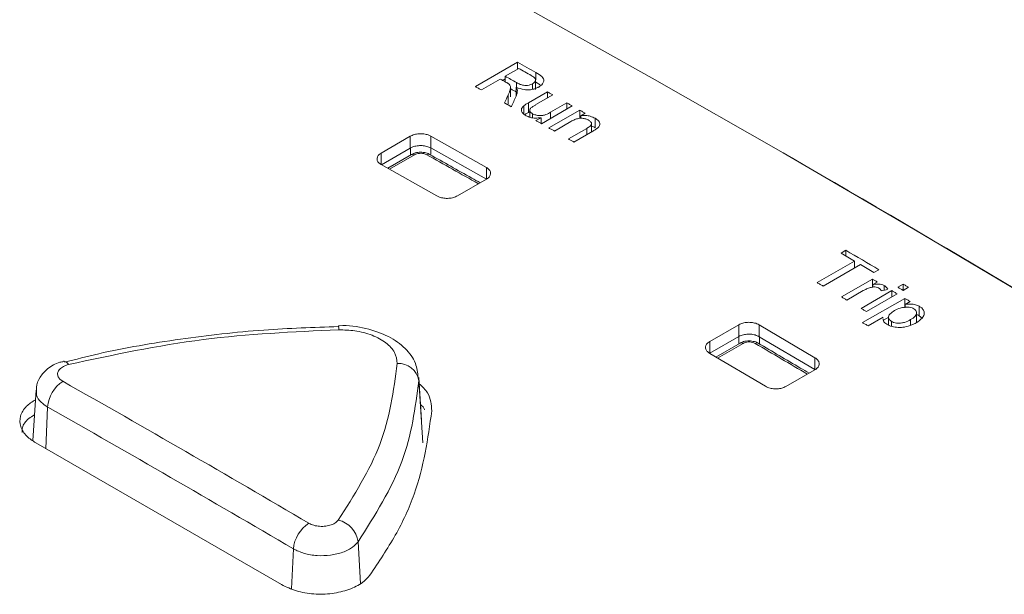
# Model space of a CAD drawing. Header units: millimetres. Extents: x 0 to 2100, y 0 to 1485.
# Tile 114 of 123: x 1596 to 1638, y 1343 to 1368. Entities that reach past the tile are written whole.
import ezdxf

# ---------------------------------------------------------------- set-up
doc = ezdxf.new("R2010")
doc.units = ezdxf.units.MM
doc.header["$LTSCALE"] = 5

msp = doc.modelspace()

# ---------------------------------------------------------------- linework, layer by layer
at = {"color": 7, "linetype": 'Continuous', "lineweight": 15}
for p, q in [((1617.493, 1365.776), (1615.677, 1364.727)), ((1616.958, 1365.175), (1617.54, 1365.511)), ((1617.493, 1365.485), (1617.493, 1365.776)), ((1615.934, 1364.584), (1616.748, 1365.054)), ((1616.852, 1364.997), (1616.958, 1365.058)), ((1616.958, 1364.937), (1616.958, 1365.175)), ((1617.191, 1364.289), (1617.191, 1364.697)), ((1617.431, 1364.328), (1617.431, 1364.699)), ((1618.139, 1364.616), (1618.139, 1364.851)), ((1618.262, 1364.603), (1618.262, 1365.011)), ((1618.281, 1364.926), (1618.459, 1364.81)), ((1617.087, 1363.966), (1617.087, 1364.374)), ((1618.774, 1364.501), (1617.956, 1364.029)), ((1618.285, 1363.953), (1619.007, 1364.37)), ((1618.774, 1364.236), (1618.774, 1364.501)), ((1617.76, 1363.555), (1617.76, 1363.901)), ((1617.956, 1363.62), (1617.956, 1364.029)), ((1618.518, 1363.131), (1619.845, 1363.897)), ((1619.612, 1364.029), (1618.915, 1363.626)), ((1619.612, 1363.763), (1619.612, 1364.029)), ((1617.956, 1363.62), (1618.013, 1363.653)), ((1618.013, 1363.709), (1618.013, 1363.415)), ((1618.13, 1363.391), (1618.13, 1363.562)), ((1618.502, 1363.388), (1618.285, 1363.263)), ((1618.502, 1363.14), (1618.502, 1363.388)), ((1620.171, 1363.713), (1618.844, 1362.947)), ((1620.171, 1363.361), (1620.171, 1363.713)), ((1620.219, 1363.475), (1620.404, 1363.581)), ((1620.219, 1363.364), (1620.219, 1363.475)), ((1620.831, 1362.958), (1620.831, 1363.366)), ((1619.077, 1362.815), (1619.788, 1363.226)), ((1620.474, 1362.93), (1619.682, 1362.472)), ((1620.677, 1362.78), (1620.677, 1363.13)), ((1611.62, 1361.868), (1612.872, 1362.59)), ((1612.872, 1362.59), (1612.872, 1362.08)), ((1613.754, 1362.597), (1616.151, 1361.246)), ((1613.754, 1362.597), (1613.754, 1362.088)), ((1619.915, 1362.34), (1620.727, 1362.809)), ((1612.872, 1362.08), (1611.627, 1361.362)), ((1616.151, 1360.736), (1613.754, 1362.088)), ((1611.62, 1361.868), (1611.62, 1361.358)), ((1612.929, 1361.803), (1611.9, 1361.209)), ((1614.021, 1360.016), (1611.621, 1361.366)), ((1616.15, 1360.741), (1614.903, 1360.021)), ((1631.626, 1357.676), (1631.417, 1357.555)), ((1631.626, 1357.432), (1631.626, 1357.676)), ((1631.999, 1357.213), (1630.392, 1356.286)), ((1630.648, 1356.135), (1632.255, 1357.062)), ((1631.999, 1356.914), (1631.999, 1357.213)), ((1632.837, 1356.719), (1633.047, 1356.84)), ((1632.767, 1356.434), (1631.44, 1355.668)), ((1632.767, 1356.085), (1632.767, 1356.434)), ((1632.791, 1356.204), (1632.977, 1356.31)), ((1632.791, 1356.089), (1632.791, 1356.204)), ((1633.271, 1355.957), (1633.271, 1356.164)), ((1634.094, 1356.221), (1633.861, 1356.086)), ((1634.094, 1355.949), (1634.094, 1356.221)), ((1631.673, 1355.531), (1632.378, 1355.938)), ((1633.605, 1355.939), (1632.278, 1355.172)), ((1632.511, 1355.035), (1633.838, 1355.801)), ((1633.605, 1355.666), (1633.605, 1355.939)), ((1634.094, 1355.949), (1634.327, 1356.083)), ((1634.164, 1355.607), (1632.348, 1354.559)), ((1634.164, 1355.199), (1634.164, 1355.607)), ((1634.186, 1355.348), (1634.397, 1355.469)), ((1634.186, 1355.225), (1634.186, 1355.348)), ((1634.673, 1354.573), (1634.673, 1354.981)), ((1634.789, 1354.855), (1634.789, 1355.264)), ((1625.767, 1353.75), (1627.014, 1354.47)), ((1627.014, 1354.47), (1627.014, 1353.96)), ((1627.896, 1354.465), (1630.296, 1353.048)), ((1627.896, 1354.465), (1627.896, 1353.955)), ((1632.581, 1354.421), (1633.236, 1354.799)), ((1633.24, 1354.666), (1633.47, 1354.798)), ((1633.465, 1354.793), (1633.465, 1354.456)), ((1633.59, 1354.405), (1633.59, 1354.613)), ((1634.415, 1354.447), (1634.415, 1354.689)), ((1634.789, 1354.855), (1634.908, 1354.757)), ((1627.014, 1353.96), (1625.767, 1353.24)), ((1625.767, 1353.75), (1625.767, 1353.24)), ((1627.071, 1353.677), (1626.033, 1353.078)), ((1630.296, 1352.538), (1627.896, 1353.955)), ((1628.163, 1351.816), (1625.766, 1353.235)), ((1630.296, 1353.048), (1630.296, 1352.538)), ((1630.297, 1352.531), (1629.046, 1351.809)), ((1613.212, 1352.19), (1613.243, 1352.061)), ((1613.359, 1350.364), (1613.242, 1352.193)), ((1596.76, 1351.652), (1596.62, 1349.476)), ((1596.75, 1349.379), (1607.33, 1343.272))]:
    msp.add_line(p, q, dxfattribs=at)
at = {"color": 8, "linetype": 'Continuous', "lineweight": 15}
for p, q in [((1618.281, 1365.026), (1618.281, 1365.334)), ((1617.444, 1364.695), (1617.444, 1364.903)), ((1618.915, 1363.361), (1618.915, 1363.626)), ((1620.474, 1362.663), (1620.474, 1362.93)), ((1612.879, 1361.774), (1612.879, 1362.084)), ((1613.762, 1362.09), (1613.762, 1361.803)), ((1613.052, 1361.792), (1611.972, 1361.168)), ((1616.151, 1361.246), (1616.151, 1360.741)), ((1627.198, 1353.664), (1626.106, 1353.034)), ((1627.021, 1353.648), (1627.021, 1353.964)), ((1627.904, 1353.958), (1627.904, 1353.668)), ((1613.243, 1352.061), (1613.414, 1349.383)), ((1597.26, 1350.92), (1597.181, 1349.13)), ((1610.626, 1345.12), (1610.73, 1343.325)), ((1607.84, 1344.813), (1607.764, 1343.09))]:
    msp.add_line(p, q, dxfattribs=at)
at = {"color": 7, "linetype": 'Continuous', "lineweight": 15, "flags": 128}
for points in [[(1606.384, 1374.379), (1612.017, 1371.348), (1617.652, 1368.253), (1623.287, 1365.095), (1628.923, 1361.873), (1634.559, 1358.587), (1640.195, 1355.239), (1645.829, 1351.829), (1651.462, 1348.356)], [(1618.281, 1365.334), (1618.183, 1365.39), (1618.084, 1365.445), (1617.986, 1365.5), (1617.887, 1365.555), (1617.789, 1365.61), (1617.69, 1365.665), (1617.592, 1365.721), (1617.493, 1365.776)], [(1617.54, 1365.511), (1617.608, 1365.474), (1617.675, 1365.436), (1617.743, 1365.398), (1617.811, 1365.36), (1617.878, 1365.322), (1617.946, 1365.284), (1618.014, 1365.246), (1618.081, 1365.208)], [(1616.748, 1365.054), (1616.781, 1365.036), (1616.814, 1365.018), (1616.847, 1364.999), (1616.88, 1364.981), (1616.912, 1364.963), (1616.945, 1364.944), (1616.978, 1364.926), (1617.011, 1364.908)], [(1617.444, 1364.903), (1617.384, 1364.937), (1617.323, 1364.971), (1617.262, 1365.005), (1617.201, 1365.039), (1617.14, 1365.073), (1617.08, 1365.107), (1617.019, 1365.141), (1616.958, 1365.175)], [(1615.677, 1364.727), (1615.709, 1364.709), (1615.741, 1364.691), (1615.773, 1364.674), (1615.805, 1364.656), (1615.837, 1364.638), (1615.869, 1364.62), (1615.901, 1364.602), (1615.934, 1364.584)], [(1617.191, 1364.636), (1617.201, 1364.631), (1617.262, 1364.597), (1617.323, 1364.563), (1617.384, 1364.529), (1617.444, 1364.495)], [(1619.007, 1364.37), (1618.978, 1364.386), (1618.949, 1364.403), (1618.92, 1364.419), (1618.89, 1364.436), (1618.861, 1364.452), (1618.832, 1364.468), (1618.803, 1364.485), (1618.774, 1364.501)], [(1616.93, 1364.026), (1616.966, 1364.005), (1617.003, 1363.984), (1617.04, 1363.964), (1617.076, 1363.943), (1617.113, 1363.923), (1617.15, 1363.902), (1617.186, 1363.881), (1617.223, 1363.861)], [(1619.845, 1363.897), (1619.816, 1363.914), (1619.787, 1363.93), (1619.758, 1363.947), (1619.729, 1363.963), (1619.7, 1363.98), (1619.67, 1363.996), (1619.641, 1364.012), (1619.612, 1364.029)], [(1620.404, 1363.581), (1620.375, 1363.598), (1620.346, 1363.614), (1620.317, 1363.631), (1620.287, 1363.647), (1620.258, 1363.664), (1620.229, 1363.68), (1620.2, 1363.697), (1620.171, 1363.713)], [(1618.285, 1363.263), (1618.314, 1363.246), (1618.343, 1363.23), (1618.372, 1363.213), (1618.402, 1363.197), (1618.431, 1363.181), (1618.46, 1363.164), (1618.489, 1363.148), (1618.518, 1363.131)], [(1618.844, 1362.947), (1618.873, 1362.931), (1618.902, 1362.914), (1618.931, 1362.898), (1618.96, 1362.881), (1618.989, 1362.865), (1619.019, 1362.848), (1619.048, 1362.832), (1619.077, 1362.815)], [(1619.682, 1362.472), (1619.711, 1362.456), (1619.74, 1362.439), (1619.769, 1362.423), (1619.798, 1362.406), (1619.828, 1362.39), (1619.857, 1362.373), (1619.886, 1362.357), (1619.915, 1362.34)], [(1631.417, 1357.555), (1631.489, 1357.512), (1631.562, 1357.47), (1631.635, 1357.427), (1631.708, 1357.384), (1631.781, 1357.341), (1631.853, 1357.299), (1631.926, 1357.256), (1631.999, 1357.213)], [(1633.047, 1356.84), (1632.869, 1356.945), (1632.691, 1357.049), (1632.514, 1357.154), (1632.336, 1357.259), (1632.159, 1357.363), (1631.981, 1357.467), (1631.804, 1357.572), (1631.626, 1357.676)], [(1632.255, 1357.062), (1632.328, 1357.019), (1632.4, 1356.977), (1632.473, 1356.934), (1632.546, 1356.891), (1632.619, 1356.848), (1632.691, 1356.805), (1632.764, 1356.762), (1632.837, 1356.719)], [(1630.392, 1356.286), (1630.424, 1356.267), (1630.456, 1356.248), (1630.488, 1356.229), (1630.52, 1356.21), (1630.552, 1356.191), (1630.584, 1356.172), (1630.616, 1356.154), (1630.648, 1356.135)], [(1632.977, 1356.31), (1632.95, 1356.326), (1632.924, 1356.341), (1632.898, 1356.357), (1632.872, 1356.372), (1632.846, 1356.388), (1632.82, 1356.403), (1632.793, 1356.419), (1632.767, 1356.434)], [(1634.327, 1356.083), (1634.298, 1356.1), (1634.269, 1356.117), (1634.24, 1356.135), (1634.211, 1356.152), (1634.182, 1356.169), (1634.152, 1356.186), (1634.123, 1356.204), (1634.094, 1356.221)], [(1633.838, 1355.801), (1633.809, 1355.818), (1633.78, 1355.835), (1633.751, 1355.852), (1633.722, 1355.87), (1633.693, 1355.887), (1633.664, 1355.904), (1633.634, 1355.921), (1633.605, 1355.939)], [(1633.861, 1356.086), (1633.891, 1356.069), (1633.92, 1356.052), (1633.949, 1356.035), (1633.978, 1356.018), (1634.007, 1356), (1634.036, 1355.983), (1634.065, 1355.966), (1634.094, 1355.949)], [(1631.44, 1355.668), (1631.469, 1355.651), (1631.498, 1355.634), (1631.527, 1355.616), (1631.556, 1355.599), (1631.586, 1355.582), (1631.615, 1355.565), (1631.644, 1355.548), (1631.673, 1355.531)], [(1634.397, 1355.469), (1634.368, 1355.487), (1634.339, 1355.504), (1634.31, 1355.521), (1634.281, 1355.538), (1634.251, 1355.556), (1634.222, 1355.573), (1634.193, 1355.59), (1634.164, 1355.607)], [(1632.278, 1355.172), (1632.307, 1355.155), (1632.336, 1355.138), (1632.365, 1355.121), (1632.395, 1355.104), (1632.424, 1355.086), (1632.453, 1355.069), (1632.482, 1355.052), (1632.511, 1355.035)], [(1632.348, 1354.559), (1632.377, 1354.542), (1632.406, 1354.525), (1632.435, 1354.507), (1632.464, 1354.49), (1632.494, 1354.473), (1632.523, 1354.455), (1632.552, 1354.438), (1632.581, 1354.421)], [(1609.781, 1354.422), (1609.782, 1354.421), (1609.782, 1354.421)], [(1597.967, 1352.898), (1597.966, 1352.898), (1597.945, 1352.896)]]:
    msp.add_lwpolyline(points, dxfattribs=at)
at = {"color": 7, "linetype": 'Continuous', "lineweight": 15}
for centre, radius, start, end in [((1612.981, 1361.692), 0.122, 54.7604, 115.0556), ((1627.123, 1353.564), 0.125, 53.3298, 114.6264), ((1627.801, 1353.562), 0.123, 65.0481, 126.3046), ((1612.362, 1351.91), 0.894, 9.725, 93.4359), ((1598.696, 1350.821), 1.44, 122.8231, 176.0585), ((1609.517, 1344.962), 1.119, 8.1243, 76.9596), ((1609.297, 1344.685), 1.462, 122.6451, 175.0058)]:
    msp.add_arc(centre, radius, start, end, dxfattribs=at)
at = {"color": 8, "linetype": 'Continuous', "lineweight": 15}
for centre, radius, start, end in [((1613.654, 1361.694), 0.125, 65.5471, 125.8261), ((1608.634, 1354.235), 1.163, 0.8064, 9.1945), ((1597.906, 1352.612), 0.292, 29.121, 77.9696)]:
    msp.add_arc(centre, radius, start, end, dxfattribs=at)
at = {"color": 7, "linetype": 'Continuous', "lineweight": 15}
for centre, major_axis, ratio, start_param, end_param in [((1686.209, 724.685), (-440.618, 692.462), 0.546414, 5.435234, 5.513342), ((1686.059, 718.863), (-444.38, 698.399), 0.546425, 5.435695, 5.512897), ((1611.432, 681.518), (337.297, 1122.505), 0.196682, 0.977204, 0.977594), ((1612.021, 681.858), (330.677, 1119.385), 0.194905, 0.973932, 0.974445), ((1605.894, 678.321), (2183.407, 648.847), 0.283064, 1.474309, 1.474435), ((1572.592, 655.842), (-379.133, 735.928), 0.606724, 5.517852, 5.53596), ((1571.93, 655.5), (-378.662, 735.117), 0.606756, 5.517889, 5.535996)]:
    msp.add_ellipse(centre, major_axis=major_axis, ratio=ratio, start_param=start_param, end_param=end_param, dxfattribs=at)
at = {"color": 8, "linetype": 'Continuous', "lineweight": 15}
for centre, major_axis, ratio, start_param, end_param in [((1652.498, 699.488), (-444.248, 698.187), 0.546423, 5.484652, 5.488458), ((1598.721, 668.443), (-379.105, 735.944), 0.606745, 5.493973, 5.527003), ((1652.498, 699.488), (-444.248, 698.187), 0.546423, 5.460438, 5.464263)]:
    msp.add_ellipse(centre, major_axis=major_axis, ratio=ratio, start_param=start_param, end_param=end_param, dxfattribs=at)
at = {"color": 7, "linetype": 'Continuous', "lineweight": 15}
for points, knots in [([(1618.081, 1365.208), (1618.132, 1365.177), (1618.211, 1365.128), (1618.266, 1365.042), (1618.262, 1364.971), (1618.219, 1364.904), (1618.166, 1364.868), (1618.139, 1364.851)], [0, 0, 0, 0, 0.312589, 0.4872, 0.662798, 0.82964, 1, 1, 1, 1]), ([(1618.401, 1364.71), (1618.462, 1364.753), (1618.57, 1364.83), (1618.628, 1364.959), (1618.618, 1365.068), (1618.511, 1365.2), (1618.376, 1365.279), (1618.281, 1365.334)], [0, 0, 0, 0, 0.228033, 0.402101, 0.540119, 0.67796, 1, 1, 1, 1]), ([(1617.011, 1364.908), (1617.021, 1364.902), (1617.042, 1364.89), (1617.083, 1364.865), (1617.11, 1364.845), (1617.129, 1364.832)], [0, 0, 0, 0, 0.250446, 0.500924, 1, 1, 1, 1]), ([(1617.129, 1364.832), (1617.152, 1364.802), (1617.205, 1364.735), (1617.182, 1364.617), (1617.139, 1364.496), (1617.104, 1364.415), (1617.087, 1364.374)], [0, 0, 0, 0, 0.208455, 0.466792, 0.733101, 1, 1, 1, 1]), ([(1617.431, 1364.699), (1617.543, 1364.658), (1617.715, 1364.596), (1617.991, 1364.585), (1618.198, 1364.618), (1618.328, 1364.671), (1618.39, 1364.704), (1618.401, 1364.71)], [0, 0, 0, 0, 0.368046, 0.564134, 0.760249, 0.958902, 1, 1, 1, 1]), ([(1617.483, 1364.568), (1617.481, 1364.579), (1617.477, 1364.601), (1617.462, 1364.646), (1617.443, 1364.677), (1617.431, 1364.699)], [0, 0, 0, 0, 0.2512336, 0.5025527, 1, 1, 1, 1]), ([(1618.139, 1364.851), (1618.091, 1364.828), (1618.009, 1364.79), (1617.864, 1364.771), (1617.728, 1364.781), (1617.584, 1364.829), (1617.496, 1364.876), (1617.444, 1364.903)], [0, 0, 0, 0, 0.229691, 0.385278, 0.541464, 0.734938, 1, 1, 1, 1]), ([(1617.427, 1364.317), (1617.435, 1364.338), (1617.452, 1364.379), (1617.479, 1364.462), (1617.481, 1364.526), (1617.483, 1364.568)], [0, 0, 0, 0, 0.250696, 0.501486, 1, 1, 1, 1]), ([(1617.76, 1363.901), (1617.723, 1363.864), (1617.659, 1363.8), (1617.65, 1363.689), (1617.711, 1363.578), (1617.806, 1363.513), (1617.858, 1363.477)], [0, 0, 0, 0, 0.26926, 0.458397, 0.699837, 1, 1, 1, 1]), ([(1617.956, 1364.029), (1617.938, 1364.019), (1617.904, 1363.998), (1617.836, 1363.957), (1617.79, 1363.923), (1617.76, 1363.901)], [0, 0, 0, 0, 0.250388, 0.500798, 1, 1, 1, 1]), ([(1618.13, 1363.562), (1618.093, 1363.588), (1618.032, 1363.629), (1618.007, 1363.703), (1618.021, 1363.763), (1618.052, 1363.796), (1618.066, 1363.811)], [0, 0, 0, 0, 0.359394, 0.586407, 0.81386, 1, 1, 1, 1]), ([(1618.066, 1363.811), (1618.082, 1363.824), (1618.114, 1363.85), (1618.189, 1363.897), (1618.247, 1363.931), (1618.285, 1363.953)], [0, 0, 0, 0, 0.251848, 0.503187, 1, 1, 1, 1]), ([(1617.818, 1363.536), (1617.83, 1363.543), (1617.874, 1363.573), (1617.921, 1363.6), (1617.956, 1363.62)], [0, 0, 0, 0, 0.265478, 1, 1, 1, 1]), ([(1617.858, 1363.477), (1617.917, 1363.449), (1618.035, 1363.394), (1618.27, 1363.364), (1618.424, 1363.38), (1618.502, 1363.388)], [0, 0, 0, 0, 0.327864, 0.658704, 1, 1, 1, 1]), ([(1618.915, 1363.626), (1618.85, 1363.59), (1618.75, 1363.535), (1618.579, 1363.484), (1618.423, 1363.477), (1618.263, 1363.502), (1618.176, 1363.542), (1618.13, 1363.562)], [0, 0, 0, 0, 0.299393, 0.461814, 0.625785, 0.807962, 1, 1, 1, 1]), ([(1619.788, 1363.226), (1619.841, 1363.255), (1619.938, 1363.307), (1620.093, 1363.358), (1620.25, 1363.371), (1620.397, 1363.35), (1620.499, 1363.312), (1620.547, 1363.287), (1620.557, 1363.282)], [0, 0, 0, 0, 0.245771, 0.452343, 0.592845, 0.774973, 0.955484, 1, 1, 1, 1]), ([(1620.831, 1363.366), (1620.764, 1363.398), (1620.646, 1363.455), (1620.424, 1363.49), (1620.287, 1363.48), (1620.219, 1363.475)], [0, 0, 0, 0, 0.389715, 0.691381, 1, 1, 1, 1]), ([(1620.932, 1362.942), (1620.969, 1362.979), (1621.032, 1363.042), (1621.043, 1363.152), (1620.982, 1363.263), (1620.886, 1363.329), (1620.831, 1363.366)], [0, 0, 0, 0, 0.268136, 0.455562, 0.688076, 1, 1, 1, 1]), ([(1620.557, 1363.282), (1620.593, 1363.257), (1620.654, 1363.215), (1620.683, 1363.14), (1620.668, 1363.071), (1620.59, 1362.999), (1620.517, 1362.956), (1620.474, 1362.93)], [0, 0, 0, 0, 0.236254, 0.394429, 0.553467, 0.739451, 1, 1, 1, 1]), ([(1620.677, 1363.025), (1620.68, 1363.025), (1620.741, 1363.012), (1620.787, 1362.984), (1620.831, 1362.958)], [0, 0, 0, 0, 0.050322, 1, 1, 1, 1]), ([(1620.727, 1362.809), (1620.745, 1362.82), (1620.781, 1362.841), (1620.853, 1362.884), (1620.901, 1362.918), (1620.932, 1362.942)], [0, 0, 0, 0, 0.250682, 0.50137, 1, 1, 1, 1]), ([(1612.872, 1362.59), (1612.927, 1362.616), (1613.036, 1362.668), (1613.246, 1362.702), (1613.457, 1362.696), (1613.633, 1362.656), (1613.72, 1362.614), (1613.754, 1362.597)], [0, 0, 0, 0, 0.215598, 0.431005, 0.648187, 0.858738, 1, 1, 1, 1]), ([(1613.754, 1362.088), (1613.699, 1362.113), (1613.59, 1362.163), (1613.38, 1362.193), (1613.168, 1362.184), (1612.993, 1362.141), (1612.906, 1362.098), (1612.872, 1362.08)], [0, 0, 0, 0, 0.215982, 0.431799, 0.648999, 0.85951, 1, 1, 1, 1]), ([(1611.621, 1361.366), (1611.576, 1361.397), (1611.487, 1361.458), (1611.43, 1361.577), (1611.443, 1361.698), (1611.515, 1361.798), (1611.59, 1361.848), (1611.62, 1361.868)], [0, 0, 0, 0, 0.216066, 0.431948, 0.649394, 0.859901, 1, 1, 1, 1]), ([(1613.704, 1361.805), (1613.698, 1361.81), (1613.642, 1361.855), (1613.485, 1361.892), (1613.256, 1361.908), (1613.055, 1361.873), (1612.964, 1361.815), (1612.935, 1361.796)], [0, 0, 0, 0, 0.029519, 0.286871, 0.574577, 0.864574, 1, 1, 1, 1]), ([(1613.581, 1361.796), (1613.56, 1361.806), (1613.508, 1361.832), (1613.401, 1361.855), (1613.275, 1361.858), (1613.15, 1361.838), (1613.084, 1361.807), (1613.052, 1361.792)], [0, 0, 0, 0, 0.142463, 0.35672, 0.570952, 0.785491, 1, 1, 1, 1]), ([(1615.878, 1360.584), (1615.758, 1360.652), (1615.034, 1361.061), (1614.31, 1361.469), (1613.706, 1361.808)], [0, 0, 0, 0, 0.166, 1, 1, 1, 1]), ([(1616.151, 1361.246), (1616.196, 1361.215), (1616.285, 1361.152), (1616.342, 1361.033), (1616.328, 1360.912), (1616.256, 1360.811), (1616.181, 1360.761), (1616.15, 1360.741)], [0, 0, 0, 0, 0.215818, 0.431442, 0.648915, 0.859802, 1, 1, 1, 1]), ([(1614.903, 1360.021), (1614.848, 1359.995), (1614.739, 1359.944), (1614.529, 1359.91), (1614.317, 1359.917), (1614.141, 1359.957), (1614.055, 1359.999), (1614.021, 1360.016)], [0, 0, 0, 0, 0.216049, 0.431908, 0.649508, 0.860373, 1, 1, 1, 1]), ([(1633.271, 1356.164), (1633.238, 1356.18), (1633.172, 1356.212), (1633.01, 1356.233), (1632.884, 1356.216), (1632.801, 1356.205), (1632.791, 1356.204)], [0, 0, 0, 0, 0.247117, 0.496204, 0.943281, 1, 1, 1, 1]), ([(1633.427, 1355.999), (1633.418, 1356.014), (1633.402, 1356.044), (1633.358, 1356.103), (1633.306, 1356.139), (1633.271, 1356.164)], [0, 0, 0, 0, 0.252189, 0.504732, 1, 1, 1, 1]), ([(1632.378, 1355.938), (1632.401, 1355.95), (1632.447, 1355.976), (1632.544, 1356.023), (1632.626, 1356.051), (1632.68, 1356.07)], [0, 0, 0, 0, 0.250681, 0.501469, 1, 1, 1, 1]), ([(1632.68, 1356.07), (1632.729, 1356.081), (1632.809, 1356.101), (1632.932, 1356.093), (1633.007, 1356.072), (1633.042, 1356.053), (1633.052, 1356.048)], [0, 0, 0, 0, 0.391865, 0.645028, 0.89997, 1, 1, 1, 1]), ([(1633.052, 1356.048), (1633.065, 1356.039), (1633.102, 1356.015), (1633.135, 1355.972), (1633.147, 1355.938), (1633.152, 1355.925)], [0, 0, 0, 0, 0.253573, 0.705818, 1, 1, 1, 1]), ([(1634.789, 1355.264), (1634.737, 1355.29), (1634.633, 1355.343), (1634.413, 1355.372), (1634.266, 1355.356), (1634.186, 1355.348)], [0, 0, 0, 0, 0.311221, 0.626532, 1, 1, 1, 1]), ([(1633.59, 1354.613), (1633.558, 1354.635), (1633.495, 1354.681), (1633.46, 1354.766), (1633.469, 1354.854), (1633.544, 1354.967), (1633.651, 1355.035), (1633.722, 1355.08)], [0, 0, 0, 0, 0.162489, 0.326151, 0.47938, 0.654951, 1, 1, 1, 1]), ([(1633.722, 1355.08), (1633.8, 1355.12), (1633.926, 1355.186), (1634.153, 1355.232), (1634.333, 1355.23), (1634.471, 1355.201), (1634.529, 1355.171), (1634.554, 1355.158)], [0, 0, 0, 0, 0.3301995, 0.5420973, 0.7549326, 0.8953578, 1, 1, 1, 1]), ([(1634.554, 1355.158), (1634.584, 1355.136), (1634.645, 1355.092), (1634.678, 1355.008), (1634.671, 1354.919), (1634.596, 1354.804), (1634.487, 1354.734), (1634.415, 1354.689)], [0, 0, 0, 0, 0.155839, 0.312575, 0.468802, 0.653503, 1, 1, 1, 1]), ([(1634.651, 1354.552), (1634.747, 1354.617), (1634.901, 1354.721), (1635.008, 1354.904), (1635.001, 1355.058), (1634.913, 1355.182), (1634.825, 1355.24), (1634.789, 1355.264)], [0, 0, 0, 0, 0.320353, 0.515068, 0.711339, 0.883509, 1, 1, 1, 1]), ([(1634.673, 1354.907), (1634.685, 1354.904), (1634.729, 1354.891), (1634.764, 1354.871), (1634.789, 1354.855)], [0, 0, 0, 0, 0.2627349, 1, 1, 1, 1]), ([(1613.21, 1352.196), (1613.187, 1352.405), (1613.133, 1352.872), (1612.661, 1353.487), (1611.943, 1354.008), (1610.968, 1354.333), (1610.187, 1354.466), (1609.794, 1354.42), (1609.78, 1354.418)], [0, 0, 0, 0, 0.149967, 0.33587, 0.53725, 0.759376, 0.991425, 1, 1, 1, 1]), ([(1627.014, 1354.47), (1627.069, 1354.496), (1627.179, 1354.547), (1627.389, 1354.579), (1627.601, 1354.57), (1627.776, 1354.527), (1627.862, 1354.483), (1627.896, 1354.465)], [0, 0, 0, 0, 0.216049, 0.431908, 0.649508, 0.860373, 1, 1, 1, 1]), ([(1633.238, 1354.727), (1633.236, 1354.699), (1633.231, 1354.637), (1633.291, 1354.553), (1633.359, 1354.507), (1633.388, 1354.487)], [0, 0, 0, 0, 0.311196, 0.70208, 1, 1, 1, 1]), ([(1633.388, 1354.487), (1633.46, 1354.453), (1633.605, 1354.384), (1633.879, 1354.346), (1634.179, 1354.366), (1634.443, 1354.442), (1634.591, 1354.52), (1634.651, 1354.552)], [0, 0, 0, 0, 0.193714, 0.388259, 0.574988, 0.827024, 1, 1, 1, 1]), ([(1634.415, 1354.689), (1634.333, 1354.645), (1634.206, 1354.579), (1633.987, 1354.533), (1633.821, 1354.536), (1633.682, 1354.565), (1633.619, 1354.598), (1633.59, 1354.613)], [0, 0, 0, 0, 0.3539681, 0.5425641, 0.7321836, 0.8780846, 1, 1, 1, 1]), ([(1609.783, 1354.389), (1608.708, 1354.354), (1606.415, 1354.279), (1602.958, 1353.869), (1600.079, 1353.396), (1598.468, 1352.977), (1597.978, 1352.85)], [0, 0, 0, 0, 0.265505, 0.566026, 0.868011, 1, 1, 1, 1]), ([(1609.797, 1354.251), (1607.833, 1354.162), (1603.837, 1353.979), (1600.075, 1353.167), (1598.161, 1352.754)], [0, 0, 0, 0, 0.4913964, 1, 1, 1, 1]), ([(1612.308, 1352.802), (1612.29, 1352.961), (1612.252, 1353.278), (1611.854, 1353.708), (1611.252, 1354.037), (1610.53, 1354.23), (1610.027, 1354.245), (1609.797, 1354.251)], [0, 0, 0, 0, 0.206679, 0.413421, 0.620193, 0.82694, 1, 1, 1, 1]), ([(1627.896, 1353.955), (1627.842, 1353.982), (1627.732, 1354.035), (1627.522, 1354.069), (1627.31, 1354.062), (1627.135, 1354.021), (1627.048, 1353.978), (1627.014, 1353.96)], [0, 0, 0, 0, 0.2157374, 0.4312986, 0.6485433, 0.8594128, 1, 1, 1, 1]), ([(1625.766, 1353.235), (1625.722, 1353.268), (1625.632, 1353.332), (1625.575, 1353.455), (1625.59, 1353.578), (1625.661, 1353.68), (1625.737, 1353.73), (1625.767, 1353.75)], [0, 0, 0, 0, 0.215818, 0.431442, 0.648915, 0.859802, 1, 1, 1, 1]), ([(1627.85, 1353.671), (1627.844, 1353.676), (1627.789, 1353.722), (1627.632, 1353.762), (1627.402, 1353.782), (1627.2, 1353.749), (1627.108, 1353.69), (1627.078, 1353.67)], [0, 0, 0, 0, 0.029328, 0.286306, 0.571795, 0.861331, 1, 1, 1, 1]), ([(1627.728, 1353.661), (1627.707, 1353.672), (1627.655, 1353.699), (1627.549, 1353.725), (1627.421, 1353.73), (1627.296, 1353.711), (1627.231, 1353.68), (1627.198, 1353.664)], [0, 0, 0, 0, 0.140787, 0.355317, 0.570029, 0.785028, 1, 1, 1, 1]), ([(1630.04, 1352.382), (1629.915, 1352.456), (1629.186, 1352.888), (1628.457, 1353.318), (1627.853, 1353.674)], [0, 0, 0, 0, 0.170851, 1, 1, 1, 1]), ([(1597.948, 1352.884), (1597.894, 1352.874), (1597.637, 1352.825), (1597.263, 1352.611), (1596.924, 1352.23), (1596.763, 1351.887), (1596.774, 1351.692), (1596.777, 1351.651)], [0, 0, 0, 0, 0.086552, 0.413704, 0.681684, 0.932876, 1, 1, 1, 1]), ([(1598.161, 1352.754), (1598.084, 1352.73), (1597.93, 1352.681), (1597.769, 1352.558), (1597.683, 1352.415), (1597.687, 1352.264), (1597.769, 1352.129), (1597.871, 1352.062), (1597.916, 1352.031)], [0, 0, 0, 0, 0.172317, 0.344628, 0.516974, 0.689388, 0.861874, 1, 1, 1, 1]), ([(1609.77, 1346.053), (1610.453, 1347.126), (1611.841, 1349.309), (1612.151, 1351.624), (1612.308, 1352.802)], [0, 0, 0, 0, 0.49139, 1, 1, 1, 1]), ([(1630.296, 1353.048), (1630.341, 1353.015), (1630.431, 1352.95), (1630.488, 1352.827), (1630.474, 1352.703), (1630.402, 1352.601), (1630.327, 1352.551), (1630.297, 1352.531)], [0, 0, 0, 0, 0.2160655, 0.4319482, 0.6493945, 0.8599006, 1, 1, 1, 1]), ([(1613.243, 1352.061), (1613.088, 1350.891), (1612.774, 1348.51), (1611.35, 1346.263), (1610.626, 1345.12)], [0, 0, 0, 0, 0.491403, 1, 1, 1, 1]), ([(1613.799, 1350.761), (1613.783, 1351.026), (1613.757, 1351.444), (1613.393, 1351.799), (1613.259, 1351.93)], [0, 0, 0, 0, 0.632467, 1, 1, 1, 1]), ([(1629.046, 1351.809), (1628.991, 1351.783), (1628.881, 1351.731), (1628.671, 1351.7), (1628.46, 1351.71), (1628.284, 1351.753), (1628.198, 1351.798), (1628.163, 1351.816)], [0, 0, 0, 0, 0.215598, 0.431005, 0.648187, 0.858738, 1, 1, 1, 1]), ([(1596.733, 1351.239), (1596.593, 1351.149), (1596.278, 1350.945), (1596.054, 1350.532), (1596.059, 1350.08), (1596.306, 1349.675), (1596.613, 1349.47), (1596.75, 1349.379)], [0, 0, 0, 0, 0.173521, 0.390972, 0.608199, 0.82545, 1, 1, 1, 1]), ([(1611.133, 1343.681), (1611.515, 1344.25), (1612.28, 1345.389), (1613.369, 1347.744), (1613.627, 1349.557), (1613.799, 1350.761)], [0, 0, 0, 0, 0.251468, 0.502939, 1, 1, 1, 1]), ([(1613.485, 1350.803), (1613.484, 1350.807), (1613.47, 1350.891), (1613.391, 1350.965), (1613.316, 1351.036)], [0, 0, 0, 0, 0.04471, 1, 1, 1, 1]), ([(1596.691, 1350.585), (1596.607, 1350.534), (1596.353, 1350.38), (1596.16, 1350.104), (1596.16, 1349.892), (1596.16, 1349.821)], [0, 0, 0, 0, 0.247692, 0.748654, 1, 1, 1, 1]), ([(1608.508, 1345.917), (1608.576, 1345.884), (1608.711, 1345.818), (1608.97, 1345.776), (1609.234, 1345.783), (1609.478, 1345.841), (1609.665, 1345.936), (1609.738, 1346.017), (1609.77, 1346.053)], [0, 0, 0, 0, 0.17253, 0.34502, 0.517442, 0.689795, 0.862108, 1, 1, 1, 1]), ([(1610.626, 1345.12), (1610.555, 1345.041), (1610.395, 1344.863), (1609.98, 1344.654), (1609.442, 1344.524), (1608.859, 1344.508), (1608.288, 1344.598), (1607.989, 1344.741), (1607.84, 1344.813)], [0, 0, 0, 0, 0.137938, 0.31032, 0.482715, 0.655129, 0.827558, 1, 1, 1, 1]), ([(1607.33, 1343.272), (1607.533, 1343.173), (1607.941, 1342.976), (1608.719, 1342.848), (1609.515, 1342.868), (1610.25, 1343.044), (1610.817, 1343.328), (1611.035, 1343.572), (1611.133, 1343.681)], [0, 0, 0, 0, 0.172314, 0.344635, 0.517103, 0.689385, 0.86166, 1, 1, 1, 1])]:
    msp.add_open_spline(points, degree=3, knots=knots, dxfattribs=at)
at = {"color": 8, "linetype": 'Continuous', "lineweight": 15}
msp.add_open_spline([(1597.26, 1350.92), (1597.161, 1350.987), (1596.938, 1351.139), (1596.763, 1351.399), (1596.777, 1351.58), (1596.782, 1351.651)], degree=3, knots=[0, 0, 0, 0, 0.328116, 0.737901, 1, 1, 1, 1], dxfattribs=at)

doc.saveas('drawing.dxf')
